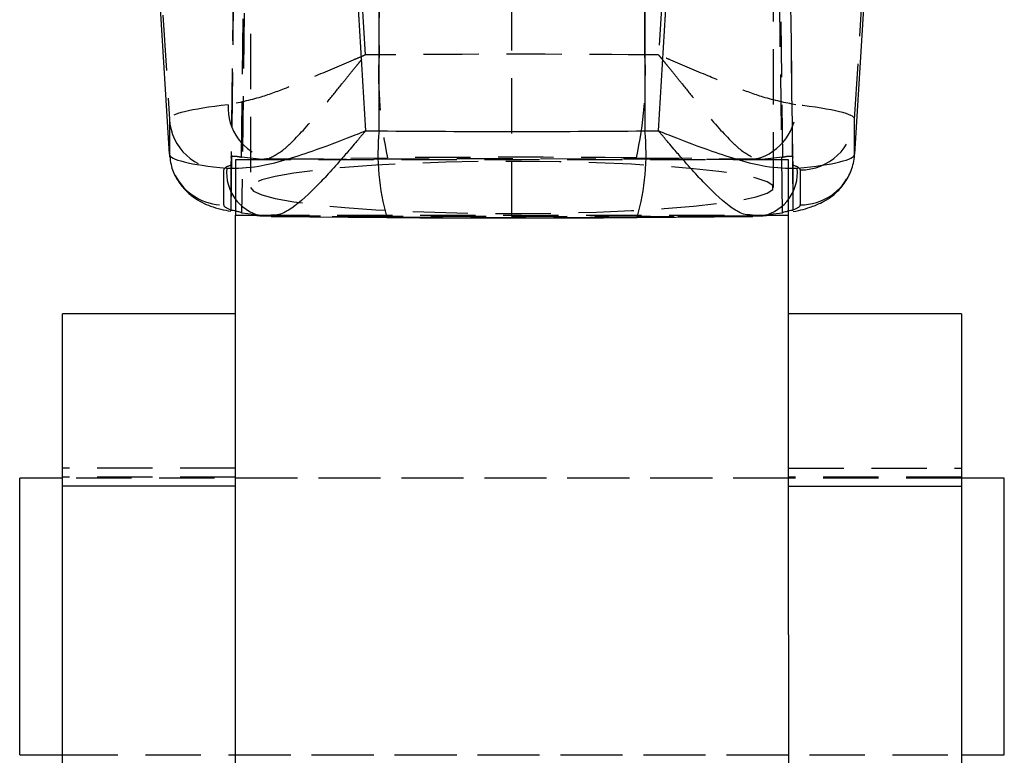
# Model space of a CAD drawing. Extents: x 91 to 777, y 54 to 603.
# Tile 26 of 35: x 422 to 468, y 385 to 418. Entities that reach past the tile are written whole.
import ezdxf

# ---------------------------------------------------------------- set-up
doc = ezdxf.new("R2010")
doc.units = 0
doc.header["$LTSCALE"] = 2
doc.linetypes.add('HIDDEN', pattern=[1.905, 1.27, -0.635])
doc.layers.get('0').update_dxf_attribs({"linetype": 'CONTINUOUS'})

msp = doc.modelspace()

# ---------------------------------------------------------------- linework, layer by layer
at = {"color": 7, "linetype": 'HIDDEN'}
for p, q in [((432.197101, 409.704502), (433.543687, 519.499954)), ((456.646084, 519.499954), (457.99267, 409.704502)), ((434.010618, 517.82408), (432.683424, 409.609806)), ((445.094885, 409.441631), (445.094885, 517.795142)), ((457.506347, 409.609806), (456.179152, 517.82408)), ((433.324122, 503.853973), (432.196736, 412.15026)), ((457.993034, 412.15026), (456.865649, 503.853973)), ((432.683077, 412.156727), (433.789846, 502.183404)), ((456.399925, 502.183404), (457.506694, 412.156727)), ((433.094885, 497.832712), (433.094885, 410.768907)), ((457.094885, 410.768907), (457.094885, 497.832712)), ((438.993984, 485.864993), (438.993984, 416.858446)), ((451.195787, 416.858446), (451.195787, 485.864993)), ((438.365875, 416.852962), (434.456944, 480.688955)), ((455.732827, 480.688955), (451.823896, 416.852962)), ((425.347153, 479.52136), (429.365022, 413.906302)), ((460.824749, 413.906302), (464.842618, 479.52136)), ((438.993984, 416.858446), (438.365875, 416.852962)), ((451.823896, 416.852962), (451.195787, 416.858446)), ((429.365022, 413.906302), (429.365022, 412.303503)), ((460.824749, 412.303503), (460.824749, 413.906302)), ((429.365022, 412.303503), (429.377537, 412.164252)), ((460.821111, 412.252825), (460.824749, 412.303503)), ((432.196736, 412.15026), (432.194885, 411.791395)), ((432.194885, 411.791395), (432.194885, 409.747135)), ((432.394886, 412.035446), (432.394886, 409.686666)), ((457.794885, 412.035446), (432.394886, 412.035446)), ((433.623963, 412.052016), (432.683077, 412.156727)), ((445.094885, 412.081968), (433.623963, 412.052016)), ((433.879783, 412.080716), (439.386184, 412.128802)), ((456.565808, 412.052016), (445.094885, 412.081968)), ((450.803586, 412.128802), (456.309987, 412.080716)), ((457.506694, 412.156727), (456.565808, 412.052016)), ((457.794885, 409.686696), (457.794885, 412.035446)), ((457.994886, 411.791395), (457.993034, 412.15026)), ((457.994886, 409.747135), (457.994886, 411.791395)), ((431.860359, 409.967821), (431.860359, 411.57062)), ((458.329411, 411.57062), (458.329411, 409.967821)), ((433.253099, 409.536224), (433.756288, 409.47124)), ((456.433483, 409.47124), (456.945031, 409.537311)), ((433.260212, 409.502383), (456.941188, 409.502383)), ((433.562322, 409.465011), (433.835086, 409.462552)), ((433.756288, 409.47124), (445.094885, 409.441631)), ((434.046534, 409.499909), (433.835086, 409.462552)), ((439.386184, 409.414109), (433.835086, 409.462552)), ((439.386184, 409.414109), (439.346917, 409.391846)), ((445.094885, 409.441631), (456.433483, 409.47124)), ((456.354685, 409.462552), (450.803586, 409.414109)), ((450.803586, 409.414109), (450.842854, 409.391846)), ((456.354685, 409.462552), (456.141388, 409.500237)), ((456.354685, 409.462552), (456.626164, 409.464877)), ((432.394886, 397.881295), (424.457386, 397.881295)), ((457.794885, 397.881295), (465.732385, 397.881295)), ((432.394886, 397.467624), (424.457386, 397.467624)), ((465.732385, 397.417616), (424.457386, 397.417616)), ((457.794885, 397.417616), (432.394886, 397.417616)), ((465.732385, 397.467624), (457.794885, 397.467624)), ((424.457386, 384.717624), (465.732385, 384.717624)), ((432.394886, 384.717624), (457.794885, 384.717624))]:
    msp.add_line(p, q, dxfattribs=at)
at = {"color": 7, "linetype": 'CONTINUOUS'}
for p, q in [((429.365022, 412.303503), (425.889416, 468.777295)), ((464.300355, 468.777295), (460.824749, 412.303503)), ((434.999206, 468.218427), (438.374644, 413.372244)), ((438.993984, 413.366835), (438.993984, 468.177508)), ((451.195787, 468.177508), (451.195787, 413.366835)), ((451.815127, 413.372244), (455.190565, 468.218427)), ((438.374644, 413.372244), (438.993984, 413.366835)), ((451.195787, 413.366835), (451.815127, 413.372244)), ((432.196264, 409.720596), (432.197101, 409.704502)), ((432.394886, 409.686666), (432.394886, 409.502383)), ((432.683424, 409.609806), (433.253099, 409.536224)), ((456.945031, 409.537311), (457.506347, 409.609806)), ((457.794885, 409.502383), (457.794885, 409.686696)), ((457.99267, 409.704502), (457.993485, 409.720178)), ((432.394886, 409.502383), (433.260212, 409.502383)), ((432.394886, 390.22484), (432.394886, 409.502383)), ((433.564449, 409.479927), (434.039337, 409.44704)), ((434.042594, 409.438129), (439.346917, 409.391846)), ((450.842854, 409.391846), (456.147177, 409.438129)), ((456.146864, 409.452241), (456.623211, 409.476738)), ((456.624445, 409.464683), (456.949421, 409.503352)), ((456.941188, 409.502383), (457.794885, 409.502383)), ((457.794885, 390.22484), (457.794885, 409.502383)), ((432.394886, 404.967945), (424.457386, 404.967945)), ((424.457386, 397.047039), (424.457386, 404.967945)), ((465.732385, 404.967945), (457.794885, 404.967945)), ((465.732385, 404.967945), (465.732385, 397.047039)), ((424.457386, 397.417616), (422.494885, 397.417616)), ((422.494885, 384.717624), (422.494885, 397.417616)), ((467.694886, 397.417616), (465.732385, 397.417616)), ((467.694886, 384.717624), (467.694886, 397.417616)), ((432.394886, 397.047039), (424.457386, 397.047039)), ((424.457386, 383.029487), (424.457386, 397.047039)), ((457.794885, 397.047039), (465.732385, 397.047039)), ((465.732385, 397.047039), (465.732385, 383.029487)), ((432.394886, 383.029487), (432.394886, 390.22484)), ((457.794885, 390.22484), (457.794885, 383.029487)), ((422.494885, 384.717624), (424.457386, 384.717624)), ((465.732385, 384.717624), (467.694886, 384.717624))]:
    msp.add_line(p, q, dxfattribs=at)
at = {"color": 7, "linetype": 'HIDDEN', "flags": 128}
msp.add_lwpolyline([(433.094885, 410.768907), (433.222765, 410.594668), (433.603678, 410.424139), (434.229506, 410.260956), (435.086912, 410.108592), (436.157619, 409.970309), (437.418809, 409.849059), (438.843601, 409.747388), (440.401629, 409.667503), (442.059685, 409.611102), (443.782431, 409.579362), (445.53315, 409.572985), (447.274528, 409.592088), (448.96945, 409.636285), (450.581793, 409.704607), (452.077192, 409.795623), (453.423776, 409.907382), (454.592844, 410.037499), (455.559478, 410.183217), (456.303079, 410.341408), (456.807796, 410.508703), (457.062873, 410.681557), (457.062873, 410.856273), (456.807796, 411.029111), (456.303079, 411.196422), (455.559478, 411.354612), (454.592844, 411.500316), (453.423776, 411.630433), (452.077192, 411.742192), (450.581793, 411.833208), (448.96945, 411.901545), (447.274528, 411.945726), (445.53315, 411.964845), (443.782431, 411.958452), (442.059685, 411.926727), (440.401629, 411.870312), (438.843601, 411.790427), (437.418809, 411.688771), (436.157619, 411.567505), (435.086912, 411.429222), (434.229506, 411.276873), (433.603678, 411.11369), (433.222765, 410.943161), (433.094885, 410.768907)], dxfattribs=at)
at = {"color": 7, "linetype": 'HIDDEN'}
for centre, radius, start, end in [((456.435555, 415.923687), 17.466602, 176.9322414, 192.5484562), ((433.754216, 415.923687), 17.466602, 347.4515438, 3.0677586), ((434.493307, 414.439585), 2.43735, 177.1106544, 255.4208226), ((455.696463, 414.439585), 2.43735, 284.5791774, 2.8893456), ((431.854662, 414.065327), 2.494713, 183.6547732, 270.1308524), ((458.335109, 414.065327), 2.494713, 269.8691476, 356.3452268), ((458.333696, 412.466152), 2.498335, 269.9017302, 337.7349399), ((431.857576, 412.468989), 2.50117, 207.4598912, 270.0637591)]:
    msp.add_arc(centre, radius, start, end, dxfattribs=at)
at = {"color": 8, "linetype": 'CONTINUOUS'}
for centre, radius, start, end in [((449.442105, 412.291346), 10.503329, 174.1228935, 196.0249149), ((440.747666, 412.291346), 10.503329, 343.9750851, 5.8771065), ((434.043025, 411.462731), 2.054741, 174.7867167, 256.4703718), ((456.147174, 411.462584), 2.054329, 283.4832709, 5.2184424)]:
    msp.add_arc(centre, radius, start, end, dxfattribs=at)
at = {"color": 7, "linetype": 'HIDDEN'}
for centre, major_axis, ratio, start_param, end_param in [((445.094885, 410.092898), (70, 0), 0.097019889, 1.483529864, 1.658062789), ((439.374375, 414.056413), (10.009344, 0.151872), 0.090163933, 2.388992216, 3.139642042), ((450.815396, 414.056413), (10.009344, -0.151872), 0.090163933, 0.001950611, 0.752600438), ((439.374375, 411.568876), (7.514015, -0.001767), 0.099613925, 2.842101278, 3.141616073), ((439.374375, 411.568876), (7.514015, -0.001767), 0.099613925, 2.390966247, 2.442313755), ((445.094885, 405.615332), (65.5, 0), 0.099822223, 1.483529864, 1.658062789), ((450.815396, 411.568876), (7.514015, 0.001767), 0.099613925, 0.699278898, 0.750626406), ((450.815396, 411.568876), (7.514015, 0.001767), 0.099613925, 6.283161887, 6.582676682), ((439.374375, 409.968375), (7.514015, 0.000558), 0.099548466, 3.141585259, 3.441100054), ((450.815396, 409.968375), (7.514015, -0.000558), 0.099548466, 5.983677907, 6.283192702), ((439.374375, 409.968375), (7.514015, 0.000558), 0.099548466, 3.867818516, 3.883473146), ((445.094885, 415.922378), (65.5, 0), 0.099742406, 4.625122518, 4.799655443), ((450.815396, 409.968375), (7.514015, -0.000558), 0.099548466, 5.541304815, 5.556959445)]:
    msp.add_ellipse(centre, major_axis=major_axis, ratio=ratio, start_param=start_param, end_param=end_param, dxfattribs=at)
at = {"color": 7, "linetype": 'CONTINUOUS'}
for centre, major_axis, ratio, start_param, end_param in [((445.094885, 420.399945), (70, 0), 0.1008568, 4.625122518, 4.799655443), ((439.374375, 412.455912), (10.00934, 0.153844), 0.102612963, 3.14019968, 3.882087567), ((450.815396, 412.455912), (10.00934, -0.153844), 0.102612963, 5.542690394, 6.284578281)]:
    msp.add_ellipse(centre, major_axis=major_axis, ratio=ratio, start_param=start_param, end_param=end_param, dxfattribs=at)
at = {"color": 7, "linetype": 'HIDDEN'}
for points, knots in [([(438.365875, 416.852962), (438.359728, 416.850374), (438.344508, 416.843967), (438.291276, 416.821551), (438.109903, 416.745082), (437.360281, 416.427327), (436.203674, 415.930058), (434.791464, 415.353039), (433.399411, 414.829217), (432.549007, 414.65996), (432.059056, 414.562445)], [0, 0, 0, 0, 0.002663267, 0.006593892, 0.023067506, 0.081304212, 0.332577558, 0.531379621, 0.730009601, 1, 1, 1, 1]), ([(433.879783, 412.080716), (434.1331, 412.200162), (434.451868, 412.350471), (435.206857, 413.042331), (435.885804, 413.805127), (436.720735, 414.82187), (437.2363, 415.461543), (437.653243, 415.978868), (437.911755, 416.297955), (438.075586, 416.499137), (438.180152, 416.627002), (438.247029, 416.708547), (438.289826, 416.760632), (438.317213, 416.79392), (438.335901, 416.816599), (438.347342, 416.830471), (438.357046, 416.842275), (438.362114, 416.848409), (438.365875, 416.852962)], [0, 0, 0, 0, 0.228458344, 0.287487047, 0.570231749, 0.679979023, 0.802055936, 0.874940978, 0.920394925, 0.949181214, 0.967519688, 0.97923093, 0.986717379, 0.991504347, 0.994565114, 0.997170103, 0.997899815, 1, 1, 1, 1]), ([(458.130715, 414.562445), (457.640764, 414.65996), (456.79036, 414.829217), (455.398307, 415.353039), (453.986096, 415.930058), (452.82949, 416.427327), (452.079868, 416.745082), (451.898495, 416.821551), (451.845263, 416.843967), (451.830043, 416.850374), (451.823896, 416.852962)], [0, 0, 0, 0, 0.269990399, 0.468620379, 0.667422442, 0.918695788, 0.976932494, 0.993406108, 0.997336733, 1, 1, 1, 1]), ([(451.823896, 416.852962), (451.827657, 416.848409), (451.832725, 416.842275), (451.842428, 416.830471), (451.853869, 416.816599), (451.872558, 416.79392), (451.899945, 416.760632), (451.942742, 416.708547), (452.009619, 416.627002), (452.114185, 416.499137), (452.278016, 416.297955), (452.536528, 415.978868), (452.953471, 415.461543), (453.469036, 414.82187), (454.303967, 413.805127), (454.982914, 413.042331), (455.737903, 412.350471), (456.056671, 412.200162), (456.309987, 412.080716)], [0, 0, 0, 0, 0.002100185, 0.002829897, 0.005434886, 0.008495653, 0.013282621, 0.02076907, 0.032480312, 0.050818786, 0.079605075, 0.125059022, 0.197944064, 0.320020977, 0.429768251, 0.712512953, 0.771541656, 1, 1, 1, 1]), ([(432.196736, 412.15026), (432.201866, 412.164462), (432.21213, 412.192885), (432.292086, 412.212236), (432.409347, 412.20919), (432.545404, 412.188039), (432.640263, 412.166465), (432.683077, 412.156727)], [0, 0, 0, 0, 0.209280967, 0.41882996, 0.62312656, 0.829901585, 1, 1, 1, 1]), ([(457.506694, 412.156727), (457.562756, 412.169322), (457.674956, 412.194529), (457.822865, 412.213072), (457.930803, 412.20787), (457.985287, 412.183326), (457.990828, 412.159674), (457.993034, 412.15026)], [0, 0, 0, 0, 0.222372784, 0.445044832, 0.659549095, 0.864485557, 1, 1, 1, 1])]:
    msp.add_open_spline(points, degree=3, knots=knots, dxfattribs=at)
at = {"color": 7, "linetype": 'CONTINUOUS'}
for points, knots in [([(431.996783, 411.649432), (432.472505, 411.65551), (433.297782, 411.666054), (434.652144, 412.016782), (436.089017, 412.480433), (437.294895, 412.941807), (438.106406, 413.264693), (438.296767, 413.340971), (438.352542, 413.363354), (438.368493, 413.36977), (438.374644, 413.372244)], [0, 0, 0, 0, 0.261139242, 0.453021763, 0.645072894, 0.915963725, 0.976164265, 0.993183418, 0.997371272, 1, 1, 1, 1]), ([(451.815127, 413.372244), (451.821278, 413.36977), (451.837229, 413.363354), (451.893004, 413.340971), (452.083365, 413.264693), (452.894875, 412.941807), (454.100754, 412.480433), (455.537627, 412.016782), (456.891989, 411.666054), (457.717266, 411.65551), (458.192987, 411.649432)], [0, 0, 0, 0, 0.002628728, 0.006816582, 0.023835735, 0.084036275, 0.354927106, 0.546978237, 0.738860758, 1, 1, 1, 1]), ([(429.36036, 412.455361), (429.380401, 412.211895), (429.418812, 411.745276), (429.697343, 411.133879), (430.058459, 410.658534), (430.464836, 410.310568), (430.876037, 410.067063), (431.296163, 409.892134), (431.710576, 409.763602), (432.030425, 409.70259), (432.187571, 409.672614)], [0, 0, 0, 0, 0.1331383, 0.255168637, 0.366694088, 0.473054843, 0.580895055, 0.700218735, 0.852712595, 1, 1, 1, 1]), ([(458.000992, 409.664672), (458.003386, 409.665054), (458.339325, 409.718668), (458.730527, 409.827679), (459.348011, 410.078615), (459.82907, 410.382938), (460.271884, 410.809421), (460.626583, 411.379928), (460.806346, 411.955818), (460.823315, 412.323335), (460.829411, 412.455361)], [0, 0, 0, 0, 0.002073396, 0.290892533, 0.437357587, 0.554092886, 0.67397179, 0.799158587, 0.927849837, 1, 1, 1, 1]), ([(432.683424, 409.609806), (432.627503, 409.62529), (432.515564, 409.656286), (432.367681, 409.695071), (432.2601, 409.715339), (432.205133, 409.716195), (432.199431, 409.707895), (432.197101, 409.704502)], [0, 0, 0, 0, 0.2227126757, 0.4458107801, 0.6586237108, 0.8604811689, 1, 1, 1, 1]), ([(457.99267, 409.704502), (457.98762, 409.709173), (457.977512, 409.718521), (457.898605, 409.71066), (457.783024, 409.685334), (457.647005, 409.648615), (457.551141, 409.622165), (457.506347, 409.609806)], [0, 0, 0, 0, 0.207842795, 0.4160206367, 0.6176462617, 0.821335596, 1, 1, 1, 1]), ([(433.248934, 409.503948), (433.294028, 409.49734), (433.392055, 409.482976), (433.50457, 409.471097), (433.565326, 409.464683)], [0, 0, 0, 0, 0.46001398, 1, 1, 1, 1]), ([(439.346917, 409.391846), (440.02135, 409.386588), (441.977703, 409.371336), (445.226809, 409.363436), (448.387555, 409.37242), (450.256145, 409.387204), (450.842854, 409.391846)], [0, 0, 0, 0, 0.176315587, 0.511445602, 0.84660121, 1, 1, 1, 1])]:
    msp.add_open_spline(points, degree=3, knots=knots, dxfattribs=at)
at = {"color": 8, "linetype": 'CONTINUOUS'}
for points, knots in [([(438.374644, 413.372244), (438.370875, 413.367775), (438.365797, 413.361752), (438.355345, 413.349323), (438.342746, 413.334397), (438.322274, 413.310104), (438.292805, 413.275165), (438.246789, 413.220579), (438.174878, 413.135354), (438.062458, 413.002234), (437.886242, 412.794008), (437.607687, 412.466539), (437.155598, 411.941351), (436.622733, 411.342718), (435.787096, 410.462541), (435.12978, 409.893105), (434.469964, 409.506012), (434.227234, 409.502514), (434.046534, 409.499909)], [0, 0, 0, 0, 0.002203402, 0.002969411, 0.006122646, 0.009569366, 0.014957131, 0.023382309, 0.03656027, 0.057196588, 0.089602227, 0.140837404, 0.223313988, 0.363163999, 0.472316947, 0.767297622, 0.826764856, 1, 1, 1, 1]), ([(456.141388, 409.500237), (455.961268, 409.502857), (455.719116, 409.506379), (455.059978, 409.893146), (454.402677, 410.462535), (453.567037, 411.342719), (453.034173, 411.941351), (452.582084, 412.466539), (452.303529, 412.794008), (452.127313, 413.002234), (452.014893, 413.135354), (451.942982, 413.220579), (451.896966, 413.275165), (451.867497, 413.310104), (451.847024, 413.334397), (451.834426, 413.349323), (451.823974, 413.361752), (451.818895, 413.367775), (451.815127, 413.372244)], [0, 0, 0, 0, 0.172769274, 0.232270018, 0.52741691, 0.636631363, 0.776560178, 0.859083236, 0.910347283, 0.942771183, 0.963419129, 0.976604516, 0.985034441, 0.990425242, 0.993873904, 0.997028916, 0.997795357, 1, 1, 1, 1])]:
    msp.add_open_spline(points, degree=3, knots=knots, dxfattribs=at)

doc.saveas('drawing.dxf')
